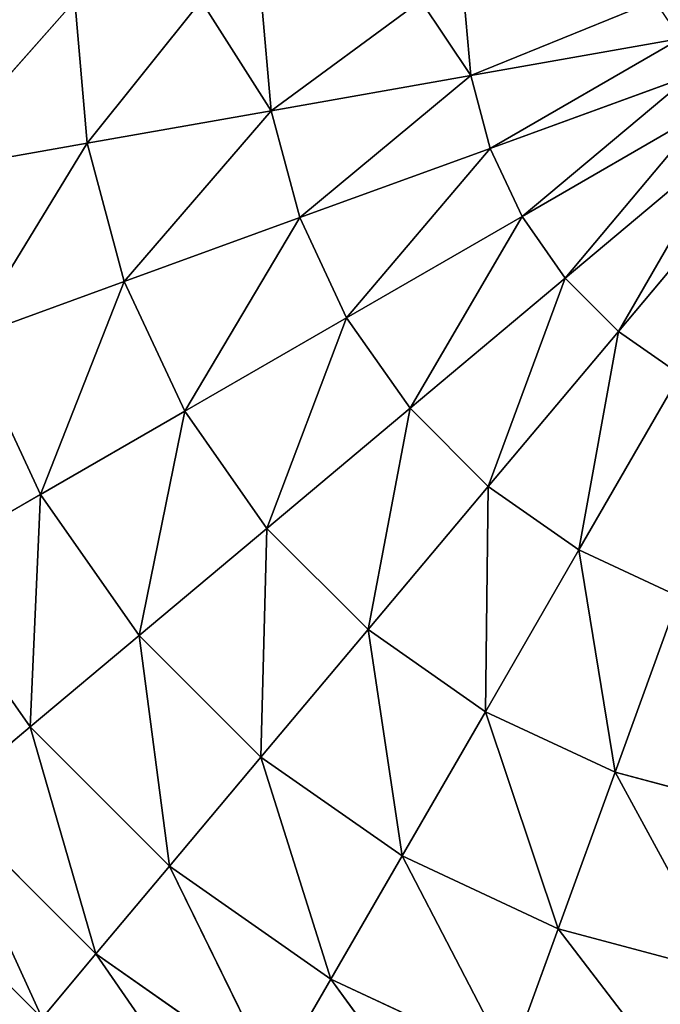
# Model space of a CAD drawing. Extents: x 0 to 500, y 0 to 420.
# Tile 3 of 256: x 2.69 to 4.99, y 2.24 to 5.76. Entities that reach past the tile are written whole.
import ezdxf

# ---------------------------------------------------------------- set-up
doc = ezdxf.new("R2010")
doc.units = 0
doc.header["$LTSCALE"] = 25.4
doc.layers.get('0').update_dxf_attribs({"linetype": 'CONTINUOUS'})

# ---------------------------------------------------------------- blocks, each defined once
blk = doc.blocks.new('5902539864175_-_S_STL')
at = {"color": 0}
for p, q in [((5.0586, 102.9384, 414.3066), (4.307, 102.7551, 414.4391)), ((5.0586, 102.9384, 414.3066), (4.307, 102.7551, 414.4391)), ((5.0939, 102.9384, 414.4384), (4.3768, 102.7551, 414.6994)), ((5.0586, 102.9384, 414.3066), (4.3768, 102.7551, 414.6994)), ((5.0939, 102.9384, 414.4384), (4.3768, 102.7551, 414.6994)), ((5.0586, 102.9384, 414.3066), (4.3768, 102.7551, 414.6994)), ((5.1516, 102.9384, 414.562), (4.4906, 102.7551, 414.9436)), ((5.1516, 102.9384, 414.562), (4.4906, 102.7551, 414.9436)), ((5.0939, 102.9384, 414.4384), (4.4906, 102.7551, 414.9436)), ((5.0939, 102.9384, 414.4384), (4.4906, 102.7551, 414.9436)), ((4.6452, 102.7551, 415.1643), (5.1516, 102.9384, 414.562)), ((5.2298, 102.9384, 414.6737), (4.6452, 102.7551, 415.1643)), ((4.6452, 102.7551, 415.1643), (5.1516, 102.9384, 414.562)), ((5.2298, 102.9384, 414.6737), (4.6452, 102.7551, 415.1643)), ((5.3263, 102.9384, 414.7702), (4.8357, 102.7551, 415.3548)), ((5.2298, 102.9384, 414.6737), (4.8357, 102.7551, 415.3548)), ((5.3263, 102.9384, 414.7702), (4.8357, 102.7551, 415.3548)), ((5.2298, 102.9384, 414.6737), (4.8357, 102.7551, 415.3548)), ((4.9658, 102.9249, 414.1707), (4.307, 102.7551, 414.4391)), ((4.9658, 102.9249, 414.1707), (4.307, 102.7551, 414.4391)), ((4.307, 102.7551, 414.4391), (3.5929, 102.4546, 414.5651)), ((4.307, 102.7551, 414.4391), (3.5929, 102.4546, 414.5651)), ((4.3768, 102.7551, 414.6994), (3.6954, 102.4546, 414.9474)), ((4.307, 102.7551, 414.4391), (3.6954, 102.4546, 414.9474)), ((4.3768, 102.7551, 414.6994), (3.6954, 102.4546, 414.9474)), ((4.307, 102.7551, 414.4391), (3.6954, 102.4546, 414.9474)), ((4.4906, 102.7551, 414.9436), (3.8627, 102.4546, 415.3062)), ((4.3768, 102.7551, 414.6994), (3.8627, 102.4546, 415.3062)), ((4.4906, 102.7551, 414.9436), (3.8627, 102.4546, 415.3062)), ((4.3768, 102.7551, 414.6994), (3.8627, 102.4546, 415.3062)), ((4.6452, 102.7551, 415.1643), (4.0897, 102.4546, 415.6304)), ((4.6452, 102.7551, 415.1643), (4.0897, 102.4546, 415.6304)), ((4.4906, 102.7551, 414.9436), (4.0897, 102.4546, 415.6304)), ((4.4906, 102.7551, 414.9436), (4.0897, 102.4546, 415.6304)), ((4.1283, 102.7018, 414.1707), (4.307, 102.7551, 414.4391)), ((4.1283, 102.7018, 414.1707), (4.307, 102.7551, 414.4391)), ((4.2835, 102.7551, 414.1707), (4.307, 102.7551, 414.4391)), ((4.2835, 102.7551, 414.1707), (4.307, 102.7551, 414.4391)), ((4.307, 102.7551, 414.4391), (4.3768, 102.7551, 414.6994)), ((4.307, 102.7551, 414.4391), (4.3768, 102.7551, 414.6994)), ((4.3696, 102.4546, 415.9103), (4.6452, 102.7551, 415.1643)), ((4.8357, 102.7551, 415.3548), (4.3696, 102.4546, 415.9103)), ((4.3696, 102.4546, 415.9103), (4.6452, 102.7551, 415.1643)), ((4.8357, 102.7551, 415.3548), (4.3696, 102.4546, 415.9103)), ((4.3768, 102.7551, 414.6994), (4.4906, 102.7551, 414.9436)), ((4.3768, 102.7551, 414.6994), (4.4906, 102.7551, 414.9436)), ((4.4906, 102.7551, 414.9436), (4.6452, 102.7551, 415.1643)), ((4.4906, 102.7551, 414.9436), (4.6452, 102.7551, 415.1643)), ((4.8357, 102.7551, 415.3548), (4.6452, 102.7551, 415.1643)), ((4.8357, 102.7551, 415.3548), (4.6452, 102.7551, 415.1643)), ((5.0564, 102.7551, 415.5094), (4.6938, 102.4546, 416.1373)), ((4.8357, 102.7551, 415.3548), (4.6938, 102.4546, 416.1373)), ((5.0564, 102.7551, 415.5094), (4.6938, 102.4546, 416.1373)), ((4.8357, 102.7551, 415.3548), (4.6938, 102.4546, 416.1373)), ((5.0564, 102.7551, 415.5094), (4.8357, 102.7551, 415.3548)), ((5.0564, 102.7551, 415.5094), (4.8357, 102.7551, 415.3548)), ((4.1283, 102.7018, 414.1707), (3.5929, 102.4546, 414.5651)), ((4.1283, 102.7018, 414.1707), (3.5929, 102.4546, 414.5651)), ((3.5929, 102.4546, 414.5651), (2.9339, 102.0443, 414.6813)), ((3.5929, 102.4546, 414.5651), (2.9339, 102.0443, 414.6813)), ((3.6954, 102.4546, 414.9474), (3.0666, 102.0443, 415.1763)), ((3.5929, 102.4546, 414.5651), (3.0666, 102.0443, 415.1763)), ((3.6954, 102.4546, 414.9474), (3.0666, 102.0443, 415.1763)), ((3.5929, 102.4546, 414.5651), (3.0666, 102.0443, 415.1763)), ((3.8627, 102.4546, 415.3062), (3.2832, 102.0443, 415.6407)), ((3.6954, 102.4546, 414.9474), (3.2832, 102.0443, 415.6407)), ((3.8627, 102.4546, 415.3062), (3.2832, 102.0443, 415.6407)), ((3.6954, 102.4546, 414.9474), (3.2832, 102.0443, 415.6407)), ((3.3419, 102.3374, 414.1707), (3.5929, 102.4546, 414.5651)), ((3.3419, 102.3374, 414.1707), (3.5929, 102.4546, 414.5651)), ((3.5584, 102.4546, 414.1707), (3.5929, 102.4546, 414.5651)), ((3.5584, 102.4546, 414.1707), (3.5929, 102.4546, 414.5651)), ((4.0897, 102.4546, 415.6304), (3.5771, 102.0443, 416.0605)), ((3.8627, 102.4546, 415.3062), (3.5771, 102.0443, 416.0605)), ((4.0897, 102.4546, 415.6304), (3.5771, 102.0443, 416.0605)), ((3.8627, 102.4546, 415.3062), (3.5771, 102.0443, 416.0605)), ((3.5929, 102.4546, 414.5651), (3.6954, 102.4546, 414.9474)), ((3.5929, 102.4546, 414.5651), (3.6954, 102.4546, 414.9474)), ((3.6954, 102.4546, 414.9474), (3.8627, 102.4546, 415.3062)), ((3.6954, 102.4546, 414.9474), (3.8627, 102.4546, 415.3062)), ((3.8627, 102.4546, 415.3062), (4.0897, 102.4546, 415.6304)), ((3.8627, 102.4546, 415.3062), (4.0897, 102.4546, 415.6304)), ((4.3696, 102.4546, 415.9103), (3.9395, 102.0443, 416.4229)), ((4.3696, 102.4546, 415.9103), (3.9395, 102.0443, 416.4229)), ((4.0897, 102.4546, 415.6304), (3.9395, 102.0443, 416.4229)), ((4.0897, 102.4546, 415.6304), (3.9395, 102.0443, 416.4229)), ((4.0897, 102.4546, 415.6304), (4.3696, 102.4546, 415.9103)), ((4.0897, 102.4546, 415.6304), (4.3696, 102.4546, 415.9103)), ((4.3593, 102.0443, 416.7169), (4.3696, 102.4546, 415.9103)), ((4.6938, 102.4546, 416.1373), (4.3593, 102.0443, 416.7169)), ((4.3593, 102.0443, 416.7169), (4.3696, 102.4546, 415.9103)), ((4.6938, 102.4546, 416.1373), (4.3593, 102.0443, 416.7169)), ((4.6938, 102.4546, 416.1373), (4.3696, 102.4546, 415.9103)), ((4.6938, 102.4546, 416.1373), (4.3696, 102.4546, 415.9103)), ((5.0526, 102.4546, 416.3046), (4.6938, 102.4546, 416.1373)), ((4.6938, 102.4546, 416.1373), (4.8237, 102.0443, 416.9334)), ((5.0526, 102.4546, 416.3046), (4.6938, 102.4546, 416.1373)), ((4.6938, 102.4546, 416.1373), (4.8237, 102.0443, 416.9334)), ((5.0526, 102.4546, 416.3046), (4.8237, 102.0443, 416.9334)), ((5.0526, 102.4546, 416.3046), (4.8237, 102.0443, 416.9334)), ((3.3419, 102.3374, 414.1707), (2.9339, 102.0443, 414.6813)), ((3.3419, 102.3374, 414.1707), (2.9339, 102.0443, 414.6813)), ((2.9339, 102.0443, 414.6813), (2.3463, 101.5344, 414.7849)), ((2.8893, 102.0443, 414.1707), (2.3463, 101.5344, 414.7849)), ((2.8893, 102.0443, 414.1707), (2.3463, 101.5344, 414.7849)), ((2.9339, 102.0443, 414.6813), (2.3463, 101.5344, 414.7849)), ((3.0666, 102.0443, 415.1763), (2.5059, 101.5344, 415.3804)), ((2.9339, 102.0443, 414.6813), (2.5059, 101.5344, 415.3804)), ((3.0666, 102.0443, 415.1763), (2.5059, 101.5344, 415.3804)), ((2.9339, 102.0443, 414.6813), (2.5059, 101.5344, 415.3804)), ((3.2832, 102.0443, 415.6407), (2.7664, 101.5344, 415.9391)), ((3.0666, 102.0443, 415.1763), (2.7664, 101.5344, 415.9391)), ((3.2832, 102.0443, 415.6407), (2.7664, 101.5344, 415.9391)), ((3.0666, 102.0443, 415.1763), (2.7664, 101.5344, 415.9391)), ((2.8893, 102.0443, 414.1707), (2.9339, 102.0443, 414.6813)), ((2.8893, 102.0443, 414.1707), (2.9339, 102.0443, 414.6813)), ((2.9339, 102.0443, 414.6813), (3.0666, 102.0443, 415.1763)), ((2.9339, 102.0443, 414.6813), (3.0666, 102.0443, 415.1763)), ((3.0666, 102.0443, 415.1763), (3.2832, 102.0443, 415.6407)), ((3.0666, 102.0443, 415.1763), (3.2832, 102.0443, 415.6407)), ((3.5771, 102.0443, 416.0605), (3.12, 101.5344, 416.4441)), ((3.2832, 102.0443, 415.6407), (3.12, 101.5344, 416.4441)), ((3.5771, 102.0443, 416.0605), (3.12, 101.5344, 416.4441)), ((3.2832, 102.0443, 415.6407), (3.12, 101.5344, 416.4441)), ((3.2832, 102.0443, 415.6407), (3.5771, 102.0443, 416.0605)), ((3.2832, 102.0443, 415.6407), (3.5771, 102.0443, 416.0605)), ((3.9395, 102.0443, 416.4229), (3.5559, 101.5344, 416.88)), ((3.5771, 102.0443, 416.0605), (3.5559, 101.5344, 416.88)), ((3.9395, 102.0443, 416.4229), (3.5559, 101.5344, 416.88)), ((3.5771, 102.0443, 416.0605), (3.5559, 101.5344, 416.88)), ((3.5771, 102.0443, 416.0605), (3.9395, 102.0443, 416.4229)), ((3.5771, 102.0443, 416.0605), (3.9395, 102.0443, 416.4229)), ((3.9395, 102.0443, 416.4229), (4.3593, 102.0443, 416.7169)), ((3.9395, 102.0443, 416.4229), (4.3593, 102.0443, 416.7169)), ((3.9395, 102.0443, 416.4229), (4.0609, 101.5344, 417.2336)), ((3.9395, 102.0443, 416.4229), (4.0609, 101.5344, 417.2336)), ((4.3593, 102.0443, 416.7169), (4.0609, 101.5344, 417.2336)), ((4.3593, 102.0443, 416.7169), (4.0609, 101.5344, 417.2336)), ((4.6196, 101.5344, 417.4941), (4.3593, 102.0443, 416.7169)), ((4.8237, 102.0443, 416.9334), (4.3593, 102.0443, 416.7169)), ((4.8237, 102.0443, 416.9334), (4.3593, 102.0443, 416.7169)), ((4.6196, 101.5344, 417.4941), (4.3593, 102.0443, 416.7169)), ((4.8237, 102.0443, 416.9334), (4.6196, 101.5344, 417.4941)), ((4.8237, 102.0443, 416.9334), (4.6196, 101.5344, 417.4941)), ((5.3187, 102.0443, 417.0661), (4.8237, 102.0443, 416.9334)), ((4.8237, 102.0443, 416.9334), (5.2151, 101.5344, 417.6537)), ((5.3187, 102.0443, 417.0661), (4.8237, 102.0443, 416.9334)), ((4.8237, 102.0443, 416.9334), (5.2151, 101.5344, 417.6537)), ((2.7664, 101.5344, 415.9391), (2.3251, 100.9374, 416.1939)), ((2.7664, 101.5344, 415.9391), (2.3251, 100.9374, 416.1939)), ((2.5059, 101.5344, 415.3804), (2.7664, 101.5344, 415.9391)), ((2.5059, 101.5344, 415.3804), (2.7664, 101.5344, 415.9391)), ((3.12, 101.5344, 416.4441), (2.7297, 100.9374, 416.7716)), ((2.7664, 101.5344, 415.9391), (2.7297, 100.9374, 416.7716)), ((3.12, 101.5344, 416.4441), (2.7297, 100.9374, 416.7716)), ((2.7664, 101.5344, 415.9391), (2.7297, 100.9374, 416.7716)), ((2.7664, 101.5344, 415.9391), (3.12, 101.5344, 416.4441)), ((2.7664, 101.5344, 415.9391), (3.12, 101.5344, 416.4441)), ((3.12, 101.5344, 416.4441), (3.5559, 101.5344, 416.88)), ((3.12, 101.5344, 416.4441), (3.2284, 100.9374, 417.2704)), ((3.12, 101.5344, 416.4441), (3.5559, 101.5344, 416.88)), ((3.12, 101.5344, 416.4441), (3.2284, 100.9374, 417.2704)), ((3.5559, 101.5344, 416.88), (3.2284, 100.9374, 417.2704)), ((3.5559, 101.5344, 416.88), (3.2284, 100.9374, 417.2704)), ((3.5559, 101.5344, 416.88), (4.0609, 101.5344, 417.2336)), ((3.5559, 101.5344, 416.88), (3.8061, 100.9374, 417.6749)), ((3.5559, 101.5344, 416.88), (4.0609, 101.5344, 417.2336)), ((3.5559, 101.5344, 416.88), (3.8061, 100.9374, 417.6749)), ((4.0609, 101.5344, 417.2336), (3.8061, 100.9374, 417.6749)), ((4.0609, 101.5344, 417.2336), (3.8061, 100.9374, 417.6749)), ((4.0609, 101.5344, 417.2336), (4.6196, 101.5344, 417.4941)), ((4.0609, 101.5344, 417.2336), (4.6196, 101.5344, 417.4941)), ((4.0609, 101.5344, 417.2336), (4.4454, 100.9374, 417.973)), ((4.0609, 101.5344, 417.2336), (4.4454, 100.9374, 417.973)), ((4.6196, 101.5344, 417.4941), (4.4454, 100.9374, 417.973)), ((4.6196, 101.5344, 417.4941), (4.4454, 100.9374, 417.973)), ((5.1266, 100.9374, 418.1555), (4.6196, 101.5344, 417.4941)), ((5.2151, 101.5344, 417.6537), (4.6196, 101.5344, 417.4941)), ((5.2151, 101.5344, 417.6537), (4.6196, 101.5344, 417.4941)), ((5.1266, 100.9374, 418.1555), (4.6196, 101.5344, 417.4941)), ((2.3251, 100.9374, 416.1939), (2.7297, 100.9374, 416.7716)), ((2.3251, 100.9374, 416.1939), (2.7297, 100.9374, 416.7716)), ((2.4157, 100.2679, 417.0351), (2.7297, 100.9374, 416.7716)), ((2.4157, 100.2679, 417.0351), (2.7297, 100.9374, 416.7716)), ((2.9649, 100.2679, 417.5843), (2.7297, 100.9374, 416.7716)), ((2.7297, 100.9374, 416.7716), (3.2284, 100.9374, 417.2704)), ((2.9649, 100.2679, 417.5843), (2.7297, 100.9374, 416.7716)), ((2.7297, 100.9374, 416.7716), (3.2284, 100.9374, 417.2704)), ((2.9649, 100.2679, 417.5843), (3.2284, 100.9374, 417.2704)), ((2.9649, 100.2679, 417.5843), (3.2284, 100.9374, 417.2704)), ((3.6012, 100.2679, 418.0298), (3.2284, 100.9374, 417.2704)), ((3.2284, 100.9374, 417.2704), (3.8061, 100.9374, 417.6749)), ((3.6012, 100.2679, 418.0298), (3.2284, 100.9374, 417.2704)), ((3.2284, 100.9374, 417.2704), (3.8061, 100.9374, 417.6749)), ((3.6012, 100.2679, 418.0298), (3.8061, 100.9374, 417.6749)), ((3.6012, 100.2679, 418.0298), (3.8061, 100.9374, 417.6749)), ((4.3052, 100.2679, 418.3581), (3.8061, 100.9374, 417.6749)), ((3.8061, 100.9374, 417.6749), (4.4454, 100.9374, 417.973)), ((4.3052, 100.2679, 418.3581), (3.8061, 100.9374, 417.6749)), ((3.8061, 100.9374, 417.6749), (4.4454, 100.9374, 417.973)), ((2.4157, 100.2679, 417.0351), (2.9649, 100.2679, 417.5843)), ((2.4157, 100.2679, 417.0351), (2.9649, 100.2679, 417.5843)), ((2.4157, 100.2679, 417.0351), (2.7721, 99.5426, 417.8141)), ((2.4157, 100.2679, 417.0351), (2.7721, 99.5426, 417.8141)), ((2.9649, 100.2679, 417.5843), (2.7721, 99.5426, 417.8141)), ((2.9649, 100.2679, 417.5843), (2.7721, 99.5426, 417.8141)), ((2.9649, 100.2679, 417.5843), (3.6012, 100.2679, 418.0298)), ((2.9649, 100.2679, 417.5843), (3.6012, 100.2679, 418.0298)), ((2.9649, 100.2679, 417.5843), (3.4512, 99.5426, 418.2896)), ((2.9649, 100.2679, 417.5843), (3.4512, 99.5426, 418.2896)), ((2.1859, 99.5426, 417.2279), (2.7721, 99.5426, 417.8141)), ((2.1859, 99.5426, 417.2279), (2.7721, 99.5426, 417.8141))]:
    blk.add_line(p, q, dxfattribs=at)
mesh = blk.add_polyface(dxfattribs=at)
corners = [(4.307, 102.7551, 414.4391), (5.0586, 102.9384, 414.3066), (4.9658, 102.9249, 414.1707)]
mesh.append_faces([[corners[k] for k in face] for face in [(0, 1, 2)]], dxfattribs={"color": 0})
mesh = blk.add_polyface(dxfattribs=at)
corners = [(4.3768, 102.7551, 414.6994), (5.0586, 102.9384, 414.3066), (4.307, 102.7551, 414.4391)]
mesh.append_faces([[corners[k] for k in face] for face in [(0, 1, 2)]], dxfattribs={"color": 0})
mesh = blk.add_polyface(dxfattribs=at)
corners = [(4.3768, 102.7551, 414.6994), (5.0939, 102.9384, 414.4384), (5.0586, 102.9384, 414.3066)]
mesh.append_faces([[corners[k] for k in face] for face in [(0, 1, 2)]], dxfattribs={"color": 0})
mesh = blk.add_polyface(dxfattribs=at)
corners = [(4.4906, 102.7551, 414.9436), (5.0939, 102.9384, 414.4384), (4.3768, 102.7551, 414.6994)]
mesh.append_faces([[corners[k] for k in face] for face in [(0, 1, 2)]], dxfattribs={"color": 0})
mesh = blk.add_polyface(dxfattribs=at)
corners = [(4.6452, 102.7551, 415.1643), (5.1516, 102.9384, 414.562), (4.4906, 102.7551, 414.9436)]
mesh.append_faces([[corners[k] for k in face] for face in [(0, 1, 2)]], dxfattribs={"color": 0})
mesh = blk.add_polyface(dxfattribs=at)
corners = [(4.4906, 102.7551, 414.9436), (5.1516, 102.9384, 414.562), (5.0939, 102.9384, 414.4384)]
mesh.append_faces([[corners[k] for k in face] for face in [(0, 1, 2)]], dxfattribs={"color": 0})
mesh = blk.add_polyface(dxfattribs=at)
corners = [(4.6452, 102.7551, 415.1643), (5.2298, 102.9384, 414.6737), (5.1516, 102.9384, 414.562)]
mesh.append_faces([[corners[k] for k in face] for face in [(0, 1, 2)]], dxfattribs={"color": 0})
mesh = blk.add_polyface(dxfattribs=at)
corners = [(4.8357, 102.7551, 415.3548), (5.2298, 102.9384, 414.6737), (4.6452, 102.7551, 415.1643)]
mesh.append_faces([[corners[k] for k in face] for face in [(0, 1, 2)]], dxfattribs={"color": 0})
mesh = blk.add_polyface(dxfattribs=at)
corners = [(4.8357, 102.7551, 415.3548), (5.3263, 102.9384, 414.7702), (5.2298, 102.9384, 414.6737)]
mesh.append_faces([[corners[k] for k in face] for face in [(0, 1, 2)]], dxfattribs={"color": 0})
mesh = blk.add_polyface(dxfattribs=at)
corners = [(5.0564, 102.7551, 415.5094), (5.3263, 102.9384, 414.7702), (4.8357, 102.7551, 415.3548)]
mesh.append_faces([[corners[k] for k in face] for face in [(0, 1, 2)]], dxfattribs={"color": 0})
mesh = blk.add_polyface(dxfattribs=at)
corners = [(4.307, 102.7551, 414.4391), (4.9658, 102.9249, 414.1707), (4.2835, 102.7551, 414.1707)]
mesh.append_faces([[corners[k] for k in face] for face in [(0, 1, 2)]], dxfattribs={"color": 0})
mesh = blk.add_polyface(dxfattribs=at)
corners = [(3.5929, 102.4546, 414.5651), (4.307, 102.7551, 414.4391), (4.1283, 102.7018, 414.1707)]
mesh.append_faces([[corners[k] for k in face] for face in [(0, 1, 2)]], dxfattribs={"color": 0})
mesh = blk.add_polyface(dxfattribs=at)
corners = [(3.6954, 102.4546, 414.9474), (4.307, 102.7551, 414.4391), (3.5929, 102.4546, 414.5651)]
mesh.append_faces([[corners[k] for k in face] for face in [(0, 1, 2)]], dxfattribs={"color": 0})
mesh = blk.add_polyface(dxfattribs=at)
corners = [(3.6954, 102.4546, 414.9474), (4.3768, 102.7551, 414.6994), (4.307, 102.7551, 414.4391)]
mesh.append_faces([[corners[k] for k in face] for face in [(0, 1, 2)]], dxfattribs={"color": 0})
mesh = blk.add_polyface(dxfattribs=at)
corners = [(3.8627, 102.4546, 415.3062), (4.3768, 102.7551, 414.6994), (3.6954, 102.4546, 414.9474)]
mesh.append_faces([[corners[k] for k in face] for face in [(0, 1, 2)]], dxfattribs={"color": 0})
mesh = blk.add_polyface(dxfattribs=at)
corners = [(3.8627, 102.4546, 415.3062), (4.4906, 102.7551, 414.9436), (4.3768, 102.7551, 414.6994)]
mesh.append_faces([[corners[k] for k in face] for face in [(0, 1, 2)]], dxfattribs={"color": 0})
mesh = blk.add_polyface(dxfattribs=at)
corners = [(4.0897, 102.4546, 415.6304), (4.4906, 102.7551, 414.9436), (3.8627, 102.4546, 415.3062)]
mesh.append_faces([[corners[k] for k in face] for face in [(0, 1, 2)]], dxfattribs={"color": 0})
mesh = blk.add_polyface(dxfattribs=at)
corners = [(4.3696, 102.4546, 415.9103), (4.6452, 102.7551, 415.1643), (4.0897, 102.4546, 415.6304)]
mesh.append_faces([[corners[k] for k in face] for face in [(0, 1, 2)]], dxfattribs={"color": 0})
mesh = blk.add_polyface(dxfattribs=at)
corners = [(4.0897, 102.4546, 415.6304), (4.6452, 102.7551, 415.1643), (4.4906, 102.7551, 414.9436)]
mesh.append_faces([[corners[k] for k in face] for face in [(0, 1, 2)]], dxfattribs={"color": 0})
mesh = blk.add_polyface(dxfattribs=at)
corners = [(4.307, 102.7551, 414.4391), (4.2835, 102.7551, 414.1707), (4.1283, 102.7018, 414.1707)]
mesh.append_faces([[corners[k] for k in face] for face in [(0, 1, 2)]], dxfattribs={"color": 0})
mesh = blk.add_polyface(dxfattribs=at)
corners = [(4.3696, 102.4546, 415.9103), (4.8357, 102.7551, 415.3548), (4.6452, 102.7551, 415.1643)]
mesh.append_faces([[corners[k] for k in face] for face in [(0, 1, 2)]], dxfattribs={"color": 0})
mesh = blk.add_polyface(dxfattribs=at)
corners = [(4.6938, 102.4546, 416.1373), (4.8357, 102.7551, 415.3548), (4.3696, 102.4546, 415.9103)]
mesh.append_faces([[corners[k] for k in face] for face in [(0, 1, 2)]], dxfattribs={"color": 0})
mesh = blk.add_polyface(dxfattribs=at)
corners = [(4.6938, 102.4546, 416.1373), (5.0564, 102.7551, 415.5094), (4.8357, 102.7551, 415.3548)]
mesh.append_faces([[corners[k] for k in face] for face in [(0, 1, 2)]], dxfattribs={"color": 0})
mesh = blk.add_polyface(dxfattribs=at)
corners = [(5.0526, 102.4546, 416.3046), (5.0564, 102.7551, 415.5094), (4.6938, 102.4546, 416.1373)]
mesh.append_faces([[corners[k] for k in face] for face in [(0, 1, 2)]], dxfattribs={"color": 0})
mesh = blk.add_polyface(dxfattribs=at)
corners = [(3.5929, 102.4546, 414.5651), (4.1283, 102.7018, 414.1707), (3.5584, 102.4546, 414.1707)]
mesh.append_faces([[corners[k] for k in face] for face in [(0, 1, 2)]], dxfattribs={"color": 0})
mesh = blk.add_polyface(dxfattribs=at)
corners = [(2.9339, 102.0443, 414.6813), (3.5929, 102.4546, 414.5651), (3.3419, 102.3374, 414.1707)]
mesh.append_faces([[corners[k] for k in face] for face in [(0, 1, 2)]], dxfattribs={"color": 0})
mesh = blk.add_polyface(dxfattribs=at)
corners = [(3.0666, 102.0443, 415.1763), (3.5929, 102.4546, 414.5651), (2.9339, 102.0443, 414.6813)]
mesh.append_faces([[corners[k] for k in face] for face in [(0, 1, 2)]], dxfattribs={"color": 0})
mesh = blk.add_polyface(dxfattribs=at)
corners = [(3.0666, 102.0443, 415.1763), (3.6954, 102.4546, 414.9474), (3.5929, 102.4546, 414.5651)]
mesh.append_faces([[corners[k] for k in face] for face in [(0, 1, 2)]], dxfattribs={"color": 0})
mesh = blk.add_polyface(dxfattribs=at)
corners = [(3.2832, 102.0443, 415.6407), (3.6954, 102.4546, 414.9474), (3.0666, 102.0443, 415.1763)]
mesh.append_faces([[corners[k] for k in face] for face in [(0, 1, 2)]], dxfattribs={"color": 0})
mesh = blk.add_polyface(dxfattribs=at)
corners = [(3.2832, 102.0443, 415.6407), (3.8627, 102.4546, 415.3062), (3.6954, 102.4546, 414.9474)]
mesh.append_faces([[corners[k] for k in face] for face in [(0, 1, 2)]], dxfattribs={"color": 0})
mesh = blk.add_polyface(dxfattribs=at)
corners = [(3.5771, 102.0443, 416.0605), (3.8627, 102.4546, 415.3062), (3.2832, 102.0443, 415.6407)]
mesh.append_faces([[corners[k] for k in face] for face in [(0, 1, 2)]], dxfattribs={"color": 0})
mesh = blk.add_polyface(dxfattribs=at)
corners = [(3.5929, 102.4546, 414.5651), (3.5584, 102.4546, 414.1707), (3.3419, 102.3374, 414.1707)]
mesh.append_faces([[corners[k] for k in face] for face in [(0, 1, 2)]], dxfattribs={"color": 0})
mesh = blk.add_polyface(dxfattribs=at)
corners = [(3.5771, 102.0443, 416.0605), (4.0897, 102.4546, 415.6304), (3.8627, 102.4546, 415.3062)]
mesh.append_faces([[corners[k] for k in face] for face in [(0, 1, 2)]], dxfattribs={"color": 0})
mesh = blk.add_polyface(dxfattribs=at)
corners = [(3.9395, 102.0443, 416.4229), (4.0897, 102.4546, 415.6304), (3.5771, 102.0443, 416.0605)]
mesh.append_faces([[corners[k] for k in face] for face in [(0, 1, 2)]], dxfattribs={"color": 0})
mesh = blk.add_polyface(dxfattribs=at)
corners = [(4.3593, 102.0443, 416.7169), (4.3696, 102.4546, 415.9103), (3.9395, 102.0443, 416.4229)]
mesh.append_faces([[corners[k] for k in face] for face in [(0, 1, 2)]], dxfattribs={"color": 0})
mesh = blk.add_polyface(dxfattribs=at)
corners = [(3.9395, 102.0443, 416.4229), (4.3696, 102.4546, 415.9103), (4.0897, 102.4546, 415.6304)]
mesh.append_faces([[corners[k] for k in face] for face in [(0, 1, 2)]], dxfattribs={"color": 0})
mesh = blk.add_polyface(dxfattribs=at)
corners = [(4.3593, 102.0443, 416.7169), (4.6938, 102.4546, 416.1373), (4.3696, 102.4546, 415.9103)]
mesh.append_faces([[corners[k] for k in face] for face in [(0, 1, 2)]], dxfattribs={"color": 0})
mesh = blk.add_polyface(dxfattribs=at)
corners = [(4.8237, 102.0443, 416.9334), (4.6938, 102.4546, 416.1373), (4.3593, 102.0443, 416.7169)]
mesh.append_faces([[corners[k] for k in face] for face in [(0, 1, 2)]], dxfattribs={"color": 0})
mesh = blk.add_polyface(dxfattribs=at)
corners = [(4.8237, 102.0443, 416.9334), (5.0526, 102.4546, 416.3046), (4.6938, 102.4546, 416.1373)]
mesh.append_faces([[corners[k] for k in face] for face in [(0, 1, 2)]], dxfattribs={"color": 0})
mesh = blk.add_polyface(dxfattribs=at)
corners = [(5.3187, 102.0443, 417.0661), (5.0526, 102.4546, 416.3046), (4.8237, 102.0443, 416.9334)]
mesh.append_faces([[corners[k] for k in face] for face in [(0, 1, 2)]], dxfattribs={"color": 0})
mesh = blk.add_polyface(dxfattribs=at)
corners = [(2.9339, 102.0443, 414.6813), (3.3419, 102.3374, 414.1707), (2.8893, 102.0443, 414.1707)]
mesh.append_faces([[corners[k] for k in face] for face in [(0, 1, 2)]], dxfattribs={"color": 0})
mesh = blk.add_polyface(dxfattribs=at)
corners = [(2.3463, 101.5344, 414.7849), (2.9339, 102.0443, 414.6813), (2.8893, 102.0443, 414.1707)]
mesh.append_faces([[corners[k] for k in face] for face in [(0, 1, 2)]], dxfattribs={"color": 0})
mesh = blk.add_polyface(dxfattribs=at)
corners = [(2.3463, 101.5344, 414.7849), (2.8893, 102.0443, 414.1707), (2.6302, 101.8427, 414.1707)]
mesh.append_faces([[corners[k] for k in face] for face in [(0, 1, 2)]], dxfattribs={"color": 0})
mesh = blk.add_polyface(dxfattribs=at)
corners = [(2.5059, 101.5344, 415.3804), (2.9339, 102.0443, 414.6813), (2.3463, 101.5344, 414.7849)]
mesh.append_faces([[corners[k] for k in face] for face in [(0, 1, 2)]], dxfattribs={"color": 0})
mesh = blk.add_polyface(dxfattribs=at)
corners = [(2.5059, 101.5344, 415.3804), (3.0666, 102.0443, 415.1763), (2.9339, 102.0443, 414.6813)]
mesh.append_faces([[corners[k] for k in face] for face in [(0, 1, 2)]], dxfattribs={"color": 0})
mesh = blk.add_polyface(dxfattribs=at)
corners = [(2.7664, 101.5344, 415.9391), (3.0666, 102.0443, 415.1763), (2.5059, 101.5344, 415.3804)]
mesh.append_faces([[corners[k] for k in face] for face in [(0, 1, 2)]], dxfattribs={"color": 0})
mesh = blk.add_polyface(dxfattribs=at)
corners = [(2.7664, 101.5344, 415.9391), (3.2832, 102.0443, 415.6407), (3.0666, 102.0443, 415.1763)]
mesh.append_faces([[corners[k] for k in face] for face in [(0, 1, 2)]], dxfattribs={"color": 0})
mesh = blk.add_polyface(dxfattribs=at)
corners = [(3.12, 101.5344, 416.4441), (3.2832, 102.0443, 415.6407), (2.7664, 101.5344, 415.9391)]
mesh.append_faces([[corners[k] for k in face] for face in [(0, 1, 2)]], dxfattribs={"color": 0})
mesh = blk.add_polyface(dxfattribs=at)
corners = [(3.12, 101.5344, 416.4441), (3.5771, 102.0443, 416.0605), (3.2832, 102.0443, 415.6407)]
mesh.append_faces([[corners[k] for k in face] for face in [(0, 1, 2)]], dxfattribs={"color": 0})
mesh = blk.add_polyface(dxfattribs=at)
corners = [(3.5559, 101.5344, 416.88), (3.5771, 102.0443, 416.0605), (3.12, 101.5344, 416.4441)]
mesh.append_faces([[corners[k] for k in face] for face in [(0, 1, 2)]], dxfattribs={"color": 0})
mesh = blk.add_polyface(dxfattribs=at)
corners = [(3.5559, 101.5344, 416.88), (3.9395, 102.0443, 416.4229), (3.5771, 102.0443, 416.0605)]
mesh.append_faces([[corners[k] for k in face] for face in [(0, 1, 2)]], dxfattribs={"color": 0})
mesh = blk.add_polyface(dxfattribs=at)
corners = [(4.0609, 101.5344, 417.2336), (3.9395, 102.0443, 416.4229), (3.5559, 101.5344, 416.88)]
mesh.append_faces([[corners[k] for k in face] for face in [(0, 1, 2)]], dxfattribs={"color": 0})
mesh = blk.add_polyface(dxfattribs=at)
corners = [(4.0609, 101.5344, 417.2336), (4.3593, 102.0443, 416.7169), (3.9395, 102.0443, 416.4229)]
mesh.append_faces([[corners[k] for k in face] for face in [(0, 1, 2)]], dxfattribs={"color": 0})
mesh = blk.add_polyface(dxfattribs=at)
corners = [(4.6196, 101.5344, 417.4941), (4.3593, 102.0443, 416.7169), (4.0609, 101.5344, 417.2336)]
mesh.append_faces([[corners[k] for k in face] for face in [(0, 1, 2)]], dxfattribs={"color": 0})
mesh = blk.add_polyface(dxfattribs=at)
corners = [(4.6196, 101.5344, 417.4941), (4.8237, 102.0443, 416.9334), (4.3593, 102.0443, 416.7169)]
mesh.append_faces([[corners[k] for k in face] for face in [(0, 1, 2)]], dxfattribs={"color": 0})
mesh = blk.add_polyface(dxfattribs=at)
corners = [(5.2151, 101.5344, 417.6537), (4.8237, 102.0443, 416.9334), (4.6196, 101.5344, 417.4941)]
mesh.append_faces([[corners[k] for k in face] for face in [(0, 1, 2)]], dxfattribs={"color": 0})
mesh = blk.add_polyface(dxfattribs=at)
corners = [(5.2151, 101.5344, 417.6537), (5.3187, 102.0443, 417.0661), (4.8237, 102.0443, 416.9334)]
mesh.append_faces([[corners[k] for k in face] for face in [(0, 1, 2)]], dxfattribs={"color": 0})
mesh = blk.add_polyface(dxfattribs=at)
corners = [(2.5059, 101.5344, 415.3804), (2.3251, 100.9374, 416.1939), (2.7664, 101.5344, 415.9391)]
mesh.append_faces([[corners[k] for k in face] for face in [(0, 1, 2)]], dxfattribs={"color": 0})
mesh = blk.add_polyface(dxfattribs=at)
corners = [(2.7297, 100.9374, 416.7716), (2.7664, 101.5344, 415.9391), (2.3251, 100.9374, 416.1939)]
mesh.append_faces([[corners[k] for k in face] for face in [(0, 1, 2)]], dxfattribs={"color": 0})
mesh = blk.add_polyface(dxfattribs=at)
corners = [(2.7297, 100.9374, 416.7716), (3.12, 101.5344, 416.4441), (2.7664, 101.5344, 415.9391)]
mesh.append_faces([[corners[k] for k in face] for face in [(0, 1, 2)]], dxfattribs={"color": 0})
mesh = blk.add_polyface(dxfattribs=at)
corners = [(3.2284, 100.9374, 417.2704), (3.12, 101.5344, 416.4441), (2.7297, 100.9374, 416.7716)]
mesh.append_faces([[corners[k] for k in face] for face in [(0, 1, 2)]], dxfattribs={"color": 0})
mesh = blk.add_polyface(dxfattribs=at)
corners = [(3.2284, 100.9374, 417.2704), (3.5559, 101.5344, 416.88), (3.12, 101.5344, 416.4441)]
mesh.append_faces([[corners[k] for k in face] for face in [(0, 1, 2)]], dxfattribs={"color": 0})
mesh = blk.add_polyface(dxfattribs=at)
corners = [(3.8061, 100.9374, 417.6749), (3.5559, 101.5344, 416.88), (3.2284, 100.9374, 417.2704)]
mesh.append_faces([[corners[k] for k in face] for face in [(0, 1, 2)]], dxfattribs={"color": 0})
mesh = blk.add_polyface(dxfattribs=at)
corners = [(3.8061, 100.9374, 417.6749), (4.0609, 101.5344, 417.2336), (3.5559, 101.5344, 416.88)]
mesh.append_faces([[corners[k] for k in face] for face in [(0, 1, 2)]], dxfattribs={"color": 0})
mesh = blk.add_polyface(dxfattribs=at)
corners = [(4.4454, 100.9374, 417.973), (4.0609, 101.5344, 417.2336), (3.8061, 100.9374, 417.6749)]
mesh.append_faces([[corners[k] for k in face] for face in [(0, 1, 2)]], dxfattribs={"color": 0})
mesh = blk.add_polyface(dxfattribs=at)
corners = [(4.6196, 101.5344, 417.4941), (4.0609, 101.5344, 417.2336), (4.4454, 100.9374, 417.973)]
mesh.append_faces([[corners[k] for k in face] for face in [(0, 1, 2)]], dxfattribs={"color": 0})
mesh = blk.add_polyface(dxfattribs=at)
corners = [(5.1266, 100.9374, 418.1555), (4.6196, 101.5344, 417.4941), (4.4454, 100.9374, 417.973)]
mesh.append_faces([[corners[k] for k in face] for face in [(0, 1, 2)]], dxfattribs={"color": 0})
mesh = blk.add_polyface(dxfattribs=at)
corners = [(5.2151, 101.5344, 417.6537), (4.6196, 101.5344, 417.4941), (5.1266, 100.9374, 418.1555)]
mesh.append_faces([[corners[k] for k in face] for face in [(0, 1, 2)]], dxfattribs={"color": 0})
mesh = blk.add_polyface(dxfattribs=at)
corners = [(2.3251, 100.9374, 416.1939), (2.4157, 100.2679, 417.0351), (2.7297, 100.9374, 416.7716)]
mesh.append_faces([[corners[k] for k in face] for face in [(0, 1, 2)]], dxfattribs={"color": 0})
mesh = blk.add_polyface(dxfattribs=at)
corners = [(2.9649, 100.2679, 417.5843), (2.7297, 100.9374, 416.7716), (2.4157, 100.2679, 417.0351)]
mesh.append_faces([[corners[k] for k in face] for face in [(0, 1, 2)]], dxfattribs={"color": 0})
mesh = blk.add_polyface(dxfattribs=at)
corners = [(2.7297, 100.9374, 416.7716), (2.9649, 100.2679, 417.5843), (3.2284, 100.9374, 417.2704)]
mesh.append_faces([[corners[k] for k in face] for face in [(0, 1, 2)]], dxfattribs={"color": 0})
mesh = blk.add_polyface(dxfattribs=at)
corners = [(3.6012, 100.2679, 418.0298), (3.2284, 100.9374, 417.2704), (2.9649, 100.2679, 417.5843)]
mesh.append_faces([[corners[k] for k in face] for face in [(0, 1, 2)]], dxfattribs={"color": 0})
mesh = blk.add_polyface(dxfattribs=at)
corners = [(3.8061, 100.9374, 417.6749), (3.2284, 100.9374, 417.2704), (3.6012, 100.2679, 418.0298)]
mesh.append_faces([[corners[k] for k in face] for face in [(0, 1, 2)]], dxfattribs={"color": 0})
mesh = blk.add_polyface(dxfattribs=at)
corners = [(4.3052, 100.2679, 418.3581), (3.8061, 100.9374, 417.6749), (3.6012, 100.2679, 418.0298)]
mesh.append_faces([[corners[k] for k in face] for face in [(0, 1, 2)]], dxfattribs={"color": 0})
mesh = blk.add_polyface(dxfattribs=at)
corners = [(4.4454, 100.9374, 417.973), (3.8061, 100.9374, 417.6749), (4.3052, 100.2679, 418.3581)]
mesh.append_faces([[corners[k] for k in face] for face in [(0, 1, 2)]], dxfattribs={"color": 0})
mesh = blk.add_polyface(dxfattribs=at)
corners = [(2.4157, 100.2679, 417.0351), (2.1859, 99.5426, 417.2279), (2.7721, 99.5426, 417.8141)]
mesh.append_faces([[corners[k] for k in face] for face in [(0, 1, 2)]], dxfattribs={"color": 0})
mesh = blk.add_polyface(dxfattribs=at)
corners = [(2.9649, 100.2679, 417.5843), (2.4157, 100.2679, 417.0351), (2.7721, 99.5426, 417.8141)]
mesh.append_faces([[corners[k] for k in face] for face in [(0, 1, 2)]], dxfattribs={"color": 0})
mesh = blk.add_polyface(dxfattribs=at)
corners = [(3.4512, 99.5426, 418.2896), (2.9649, 100.2679, 417.5843), (2.7721, 99.5426, 417.8141)]
mesh.append_faces([[corners[k] for k in face] for face in [(0, 1, 2)]], dxfattribs={"color": 0})
mesh = blk.add_polyface(dxfattribs=at)
corners = [(3.6012, 100.2679, 418.0298), (2.9649, 100.2679, 417.5843), (3.4512, 99.5426, 418.2896)]
mesh.append_faces([[corners[k] for k in face] for face in [(0, 1, 2)]], dxfattribs={"color": 0})
mesh = blk.add_polyface(dxfattribs=at)
corners = [(2.1859, 99.5426, 417.2279), (2.6546, 98.7793, 417.9542), (2.7721, 99.5426, 417.8141)]
mesh.append_faces([[corners[k] for k in face] for face in [(0, 1, 2)]], dxfattribs={"color": 0})

msp = doc.modelspace()

# ---------------------------------------------------------------- block references
at = {"color": 254, "extrusion": (0, -1, -5.55112e-17)}
msp.add_blockref('5902539864175_-_S_STL', (0, 0, -420), dxfattribs=at)

doc.saveas('drawing.dxf')
